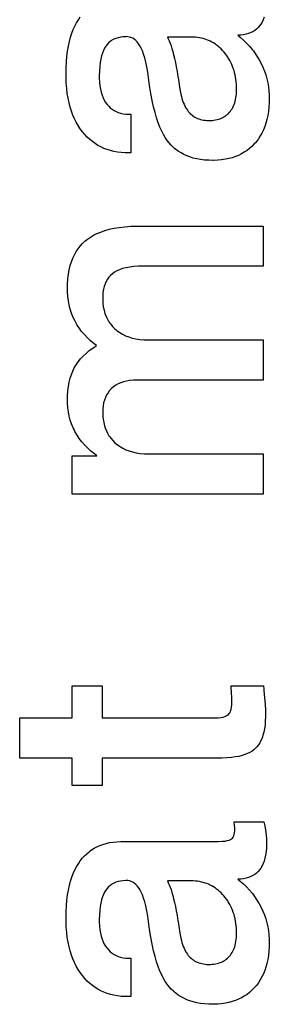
# Paper-space layout '170608_CRESCAD_1' of a CAD drawing. Header units: inches. Extents: x 0 to 17, y 0 to 11.
# Tile 132 of 139: x 15.156 to 15.1942, y 7.2842 to 7.4352. Entities that reach past the tile are written whole.
import ezdxf

# ---------------------------------------------------------------- set-up
doc = ezdxf.new("R2010")
doc.units = ezdxf.units.IN
doc.header["$LTSCALE"] = 0.935
doc.header["$MEASUREMENT"] = 0
doc.linetypes.add('HIDDEN', pattern=[0.2, 0.1, -0.1])
doc.layers.add('DEFAULT_2', color=7, linetype='HIDDEN')

psp = doc.layouts.new('170608_CRESCAD_1')

# ---------------------------------------------------------------- linework, layer by layer
at = {"layer": 'DEFAULT_2', "color": 7, "linetype": 'CONTINUOUS'}
for p, q in [((15.16497, 7.43518), (15.16526, 7.43562)), ((15.19346, 7.43559), (15.19331, 7.43519)), ((15.1642, 7.43369), (15.16444, 7.43422)), ((15.16444, 7.43422), (15.16469, 7.43472)), ((15.16469, 7.43472), (15.16497, 7.43518)), ((15.19254, 7.43398), (15.19229, 7.43375)), ((15.19276, 7.43424), (15.19254, 7.43398)), ((15.19296, 7.43452), (15.19276, 7.43424)), ((15.19315, 7.43484), (15.19296, 7.43452)), ((15.19331, 7.43519), (15.19315, 7.43484)), ((15.16361, 7.43185), (15.16378, 7.4325)), ((15.16378, 7.4325), (15.16398, 7.43312)), ((15.16398, 7.43312), (15.1642, 7.43369)), ((15.17142, 7.43252), (15.17106, 7.43244)), ((15.17181, 7.43257), (15.17142, 7.43252)), ((15.17223, 7.43259), (15.17181, 7.43257)), ((15.17231, 7.4326), (15.17223, 7.43259)), ((15.17257, 7.43258), (15.17231, 7.4326)), ((15.17283, 7.43253), (15.17257, 7.43258)), ((15.17296, 7.43249), (15.17283, 7.43253)), ((15.17308, 7.43245), (15.17296, 7.43249)), ((15.17862, 7.43254), (15.17876, 7.43226)), ((15.18229, 7.43254), (15.17862, 7.43254)), ((15.18262, 7.43253), (15.18229, 7.43254)), ((15.18293, 7.43251), (15.18262, 7.43253)), ((15.18324, 7.43248), (15.18293, 7.43251)), ((15.18354, 7.43244), (15.18324, 7.43248)), ((15.18986, 7.43283), (15.18942, 7.43281)), ((15.18942, 7.43281), (15.18978, 7.43252)), ((15.18978, 7.43252), (15.19028, 7.43208)), ((15.1903, 7.43289), (15.18986, 7.43283)), ((15.19071, 7.43297), (15.1903, 7.43289)), ((15.19108, 7.43307), (15.19071, 7.43297)), ((15.19142, 7.43321), (15.19108, 7.43307)), ((15.19174, 7.43336), (15.19142, 7.43321)), ((15.19203, 7.43354), (15.19174, 7.43336)), ((15.19229, 7.43375), (15.19203, 7.43354)), ((15.16332, 7.43039), (15.16345, 7.43114)), ((15.16345, 7.43114), (15.16361, 7.43185)), ((15.16918, 7.43113), (15.16899, 7.43082)), ((15.16939, 7.4314), (15.16918, 7.43113)), ((15.16961, 7.43164), (15.16939, 7.4314)), ((15.16986, 7.43185), (15.16961, 7.43164)), ((15.16999, 7.43195), (15.16986, 7.43185)), ((15.17013, 7.43204), (15.16999, 7.43195)), ((15.17041, 7.4322), (15.17013, 7.43204)), ((15.17072, 7.43233), (15.17041, 7.4322)), ((15.17106, 7.43244), (15.17072, 7.43233)), ((15.17331, 7.43234), (15.17308, 7.43245)), ((15.17354, 7.43219), (15.17331, 7.43234)), ((15.17376, 7.43201), (15.17354, 7.43219)), ((15.17398, 7.43178), (15.17376, 7.43201)), ((15.17419, 7.43152), (15.17398, 7.43178)), ((15.1744, 7.4312), (15.17419, 7.43152)), ((15.1746, 7.43084), (15.1744, 7.4312)), ((15.17876, 7.43226), (15.1789, 7.43194)), ((15.1789, 7.43194), (15.17904, 7.43159)), ((15.17904, 7.43159), (15.17918, 7.43121)), ((15.17918, 7.43121), (15.17931, 7.43078)), ((15.18383, 7.43238), (15.18354, 7.43244)), ((15.18412, 7.43231), (15.18383, 7.43238)), ((15.1844, 7.43222), (15.18412, 7.43231)), ((15.18467, 7.43213), (15.1844, 7.43222)), ((15.18493, 7.43202), (15.18467, 7.43213)), ((15.18506, 7.43196), (15.18493, 7.43202)), ((15.18519, 7.4319), (15.18506, 7.43196)), ((15.18544, 7.43177), (15.18519, 7.4319)), ((15.18569, 7.43163), (15.18544, 7.43177)), ((15.18593, 7.43147), (15.18569, 7.43163)), ((15.18617, 7.4313), (15.18593, 7.43147)), ((15.1864, 7.43112), (15.18617, 7.4313)), ((15.18663, 7.43092), (15.1864, 7.43112)), ((15.19028, 7.43208), (15.19075, 7.43162)), ((15.19075, 7.43162), (15.1912, 7.43114)), ((15.1912, 7.43114), (15.19161, 7.43065)), ((15.16314, 7.42872), (15.16322, 7.42958)), ((15.16322, 7.42958), (15.16332, 7.43039)), ((15.16852, 7.42964), (15.16841, 7.42915)), ((15.16866, 7.43008), (15.16852, 7.42964)), ((15.16882, 7.43047), (15.16866, 7.43008)), ((15.16899, 7.43082), (15.16882, 7.43047)), ((15.17479, 7.43041), (15.1746, 7.43084)), ((15.17498, 7.42991), (15.17479, 7.43041)), ((15.17515, 7.42935), (15.17498, 7.42991)), ((15.17931, 7.43078), (15.17945, 7.43031)), ((15.17945, 7.43031), (15.17958, 7.4298)), ((15.17958, 7.4298), (15.17972, 7.42924)), ((15.18686, 7.43071), (15.18663, 7.43092)), ((15.18708, 7.43048), (15.18686, 7.43071)), ((15.18728, 7.43025), (15.18708, 7.43048)), ((15.18749, 7.43), (15.18728, 7.43025)), ((15.18768, 7.42974), (15.18749, 7.43)), ((15.18787, 7.42947), (15.18768, 7.42974)), ((15.18796, 7.42934), (15.18787, 7.42947)), ((15.19161, 7.43065), (15.19181, 7.4304)), ((15.19181, 7.4304), (15.19199, 7.43014)), ((15.19199, 7.43014), (15.19235, 7.42961)), ((15.19235, 7.42961), (15.19268, 7.42905)), ((15.1631, 7.4278), (15.16314, 7.42872)), ((15.16824, 7.428), (15.16819, 7.42733)), ((15.16831, 7.42861), (15.16824, 7.428)), ((15.16841, 7.42915), (15.16831, 7.42861)), ((15.17532, 7.4287), (15.17515, 7.42935)), ((15.17547, 7.42796), (15.17532, 7.4287)), ((15.17561, 7.42713), (15.17547, 7.42796)), ((15.17972, 7.42924), (15.17985, 7.42863)), ((15.17985, 7.42863), (15.17998, 7.42796)), ((15.17998, 7.42796), (15.18011, 7.42723)), ((15.18804, 7.4292), (15.18796, 7.42934)), ((15.1882, 7.42892), (15.18804, 7.4292)), ((15.18835, 7.42863), (15.1882, 7.42892)), ((15.18849, 7.42833), (15.18835, 7.42863)), ((15.18862, 7.42803), (15.18849, 7.42833)), ((15.18873, 7.42772), (15.18862, 7.42803)), ((15.19268, 7.42905), (15.19299, 7.42848)), ((15.19299, 7.42848), (15.19326, 7.4279)), ((15.16308, 7.42682), (15.1631, 7.4278)), ((15.16308, 7.4268), (15.16308, 7.42682)), ((15.16308, 7.42632), (15.16308, 7.4268)), ((15.16819, 7.42733), (15.16818, 7.42659)), ((15.16818, 7.42659), (15.16818, 7.42624)), ((15.17589, 7.42508), (15.17561, 7.42713)), ((15.18011, 7.42723), (15.18023, 7.42643)), ((15.18023, 7.42643), (15.18025, 7.42631)), ((15.18884, 7.4274), (15.18873, 7.42772)), ((15.18893, 7.42707), (15.18884, 7.4274)), ((15.18901, 7.42673), (15.18893, 7.42707)), ((15.18908, 7.42638), (15.18901, 7.42673)), ((15.19326, 7.4279), (15.1935, 7.42732)), ((15.1935, 7.42732), (15.1937, 7.42673)), ((15.1937, 7.42673), (15.19387, 7.42613)), ((15.16312, 7.42547), (15.16308, 7.42632)), ((15.16318, 7.42465), (15.16312, 7.42547)), ((15.16818, 7.42624), (15.16821, 7.42563)), ((15.16821, 7.42563), (15.16828, 7.42506)), ((15.16828, 7.42506), (15.16836, 7.42454)), ((15.17607, 7.4239), (15.17589, 7.42508)), ((15.18025, 7.42631), (15.18054, 7.42452)), ((15.18913, 7.42602), (15.18908, 7.42638)), ((15.18918, 7.42566), (15.18913, 7.42602)), ((15.18921, 7.42528), (15.18918, 7.42566)), ((15.18923, 7.42489), (15.18921, 7.42528)), ((15.19387, 7.42613), (15.19401, 7.42551)), ((15.19401, 7.42551), (15.19412, 7.42489)), ((15.16328, 7.42388), (15.16318, 7.42465)), ((15.1634, 7.42315), (15.16328, 7.42388)), ((15.16836, 7.42454), (15.16848, 7.42406)), ((15.16848, 7.42406), (15.16861, 7.42362)), ((15.16861, 7.42362), (15.16877, 7.42322)), ((15.17628, 7.42282), (15.17607, 7.4239)), ((15.18054, 7.42452), (15.18063, 7.42403)), ((15.18063, 7.42403), (15.18069, 7.42376)), ((15.18069, 7.42376), (15.18077, 7.42341)), ((15.18077, 7.42341), (15.18085, 7.42309)), ((15.18913, 7.42324), (15.18918, 7.42353)), ((15.18918, 7.42353), (15.18921, 7.42384)), ((15.18921, 7.42384), (15.18923, 7.42417)), ((15.18923, 7.42452), (15.18923, 7.42489)), ((15.18923, 7.42452), (15.18923, 7.42452)), ((15.18923, 7.42417), (15.18923, 7.42452)), ((15.19412, 7.42489), (15.19419, 7.42426)), ((15.19419, 7.42426), (15.19424, 7.42361)), ((15.19424, 7.42361), (15.19425, 7.42308)), ((15.16354, 7.42246), (15.1634, 7.42315)), ((15.16372, 7.4218), (15.16354, 7.42246)), ((15.16877, 7.42322), (15.16895, 7.42285)), ((15.16895, 7.42285), (15.16915, 7.42252)), ((15.16915, 7.42252), (15.16937, 7.42221)), ((15.16937, 7.42221), (15.16962, 7.42193)), ((15.16962, 7.42193), (15.16987, 7.42168)), ((15.1765, 7.42184), (15.17628, 7.42282)), ((15.18085, 7.42309), (15.18095, 7.42278)), ((15.18095, 7.42278), (15.18106, 7.42249)), ((15.18106, 7.42249), (15.18117, 7.42222)), ((15.18117, 7.42222), (15.18129, 7.42197)), ((15.18129, 7.42197), (15.18141, 7.42174)), ((15.18865, 7.42175), (15.18875, 7.42196)), ((15.18875, 7.42196), (15.18885, 7.42219)), ((15.18885, 7.42219), (15.18894, 7.42243)), ((15.18894, 7.42243), (15.18901, 7.42269)), ((15.18901, 7.42269), (15.18908, 7.42295)), ((15.18908, 7.42295), (15.18913, 7.42324)), ((15.19424, 7.42247), (15.19419, 7.42177)), ((15.19425, 7.42308), (15.19424, 7.42247)), ((15.16392, 7.42117), (15.16372, 7.4218)), ((15.16414, 7.42057), (15.16392, 7.42117)), ((15.16439, 7.42001), (15.16414, 7.42057)), ((15.16987, 7.42168), (15.17015, 7.42146)), ((15.17015, 7.42146), (15.1703, 7.42136)), ((15.1703, 7.42136), (15.17045, 7.42126)), ((15.17045, 7.42126), (15.17076, 7.4211)), ((15.17076, 7.4211), (15.1711, 7.42096)), ((15.1711, 7.42096), (15.17145, 7.42085)), ((15.17145, 7.42085), (15.17184, 7.42076)), ((15.17184, 7.42076), (15.17224, 7.42071)), ((15.17224, 7.42071), (15.17268, 7.42069)), ((15.17268, 7.42069), (15.173, 7.42069)), ((15.173, 7.42069), (15.173, 7.41479)), ((15.17673, 7.42094), (15.1765, 7.42184)), ((15.17697, 7.42013), (15.17673, 7.42094)), ((15.18141, 7.42174), (15.18155, 7.42152)), ((15.18155, 7.42152), (15.18169, 7.42131)), ((15.18169, 7.42131), (15.18183, 7.42113)), ((15.18183, 7.42113), (15.18198, 7.42095)), ((15.18198, 7.42095), (15.18214, 7.42079)), ((15.18214, 7.42079), (15.18231, 7.42064)), ((15.18231, 7.42064), (15.18248, 7.4205)), ((15.18248, 7.4205), (15.18266, 7.42037)), ((15.1873, 7.42029), (15.18748, 7.42041)), ((15.18748, 7.42041), (15.18766, 7.42053)), ((15.18766, 7.42053), (15.18782, 7.42067)), ((15.18782, 7.42067), (15.18798, 7.42082)), ((15.18798, 7.42082), (15.18813, 7.42099)), ((15.18813, 7.42099), (15.18828, 7.42116)), ((15.18828, 7.42116), (15.18841, 7.42135)), ((15.18841, 7.42135), (15.18853, 7.42154)), ((15.18853, 7.42154), (15.18865, 7.42175)), ((15.19402, 7.42049), (15.19389, 7.41989)), ((15.19412, 7.42111), (15.19402, 7.42049)), ((15.19419, 7.42177), (15.19412, 7.42111)), ((15.16466, 7.41947), (15.16439, 7.42001)), ((15.16495, 7.41896), (15.16466, 7.41947)), ((15.16527, 7.41847), (15.16495, 7.41896)), ((15.17722, 7.41939), (15.17697, 7.42013)), ((15.17748, 7.41872), (15.17722, 7.41939)), ((15.18266, 7.42037), (15.18285, 7.42026)), ((15.18285, 7.42026), (15.18304, 7.42015)), ((15.18304, 7.42015), (15.18325, 7.42006)), ((15.18325, 7.42006), (15.18346, 7.41998)), ((15.18346, 7.41998), (15.18368, 7.41991)), ((15.18368, 7.41991), (15.18391, 7.41985)), ((15.18391, 7.41985), (15.18415, 7.4198)), ((15.18415, 7.4198), (15.1844, 7.41977)), ((15.1844, 7.41977), (15.18467, 7.41974)), ((15.18467, 7.41974), (15.18495, 7.41973)), ((15.18495, 7.41973), (15.18503, 7.41973)), ((15.18503, 7.41973), (15.18521, 7.41974)), ((15.18521, 7.41974), (15.18549, 7.41975)), ((15.18549, 7.41975), (15.18575, 7.41978)), ((15.18575, 7.41978), (15.18601, 7.41982)), ((15.18601, 7.41982), (15.18625, 7.41987)), ((15.18625, 7.41987), (15.18648, 7.41993)), ((15.18648, 7.41993), (15.1867, 7.42)), ((15.1867, 7.42), (15.18691, 7.42009)), ((15.18691, 7.42009), (15.18711, 7.42018)), ((15.18711, 7.42018), (15.1873, 7.42029)), ((15.19374, 7.41933), (15.19356, 7.4188)), ((15.19389, 7.41989), (15.19374, 7.41933)), ((15.16561, 7.41801), (15.16527, 7.41847)), ((15.16597, 7.41758), (15.16561, 7.41801)), ((15.16634, 7.41718), (15.16597, 7.41758)), ((15.17775, 7.41812), (15.17748, 7.41872)), ((15.17802, 7.41759), (15.17775, 7.41812)), ((15.1783, 7.41711), (15.17802, 7.41759)), ((15.19286, 7.41736), (15.19258, 7.41693)), ((15.19312, 7.41781), (15.19286, 7.41736)), ((15.19335, 7.41829), (15.19312, 7.41781)), ((15.19356, 7.4188), (15.19335, 7.41829)), ((15.16673, 7.41682), (15.16634, 7.41718)), ((15.16713, 7.41649), (15.16673, 7.41682)), ((15.16755, 7.41619), (15.16713, 7.41649)), ((15.16798, 7.41592), (15.16755, 7.41619)), ((15.16843, 7.41568), (15.16798, 7.41592)), ((15.17859, 7.41668), (15.1783, 7.41711)), ((15.17888, 7.41631), (15.17859, 7.41668)), ((15.1792, 7.41595), (15.17888, 7.41631)), ((15.17955, 7.41561), (15.1792, 7.41595)), ((15.19195, 7.41613), (15.19159, 7.41577)), ((15.19211, 7.41633), (15.19195, 7.41613)), ((15.19228, 7.41652), (15.19211, 7.41633)), ((15.19258, 7.41693), (15.19228, 7.41652)), ((15.1689, 7.41546), (15.16843, 7.41568)), ((15.16939, 7.41528), (15.1689, 7.41546)), ((15.16989, 7.41512), (15.16939, 7.41528)), ((15.17042, 7.415), (15.16989, 7.41512)), ((15.17096, 7.4149), (15.17042, 7.415)), ((15.17154, 7.41483), (15.17096, 7.4149)), ((15.17213, 7.41479), (15.17154, 7.41483)), ((15.17251, 7.41479), (15.17213, 7.41479)), ((15.173, 7.41479), (15.17251, 7.41479)), ((15.17973, 7.41545), (15.17955, 7.41561)), ((15.17991, 7.4153), (15.17973, 7.41545)), ((15.1803, 7.41502), (15.17991, 7.4153)), ((15.18071, 7.41476), (15.1803, 7.41502)), ((15.18114, 7.41453), (15.18071, 7.41476)), ((15.1816, 7.41432), (15.18114, 7.41453)), ((15.18954, 7.41439), (15.18907, 7.4142)), ((15.18999, 7.41461), (15.18954, 7.41439)), ((15.19042, 7.41486), (15.18999, 7.41461)), ((15.19083, 7.41514), (15.19042, 7.41486)), ((15.19122, 7.41544), (15.19083, 7.41514)), ((15.19159, 7.41577), (15.19122, 7.41544)), ((15.18208, 7.41414), (15.1816, 7.41432)), ((15.18259, 7.41398), (15.18208, 7.41414)), ((15.18313, 7.41385), (15.18259, 7.41398)), ((15.18371, 7.41375), (15.18313, 7.41385)), ((15.18431, 7.41367), (15.18371, 7.41375)), ((15.18496, 7.41363), (15.18431, 7.41367)), ((15.18558, 7.41362), (15.18496, 7.41363)), ((15.1857, 7.41362), (15.18558, 7.41362)), ((15.18634, 7.41364), (15.1857, 7.41362)), ((15.18694, 7.41369), (15.18634, 7.41364)), ((15.18751, 7.41378), (15.18694, 7.41369)), ((15.18806, 7.41389), (15.18751, 7.41378)), ((15.18858, 7.41403), (15.18806, 7.41389)), ((15.18907, 7.4142), (15.18858, 7.41403)), ((15.16731, 7.40213), (15.16783, 7.40239)), ((15.16783, 7.40239), (15.16841, 7.40263)), ((15.16841, 7.40263), (15.16903, 7.40285)), ((15.16903, 7.40285), (15.1697, 7.40304)), ((15.1697, 7.40304), (15.17044, 7.4032)), ((15.17044, 7.4032), (15.17123, 7.40334)), ((15.17123, 7.40334), (15.17209, 7.40344)), ((15.17209, 7.40344), (15.17302, 7.40351)), ((15.17302, 7.40351), (15.17402, 7.40355)), ((15.17402, 7.40355), (15.17448, 7.40355)), ((15.17448, 7.40355), (15.1933, 7.40355)), ((15.1933, 7.40355), (15.1933, 7.39741)), ((15.16525, 7.40048), (15.1656, 7.40086)), ((15.1656, 7.40086), (15.16578, 7.40104)), ((15.16578, 7.40104), (15.16598, 7.40121)), ((15.16598, 7.40121), (15.16638, 7.40154)), ((15.16638, 7.40154), (15.16682, 7.40185)), ((15.16682, 7.40185), (15.16731, 7.40213)), ((15.16437, 7.39914), (15.16464, 7.39962)), ((15.16464, 7.39962), (15.16493, 7.40006)), ((15.16493, 7.40006), (15.16525, 7.40048)), ((15.16374, 7.39748), (15.16392, 7.39808)), ((15.16392, 7.39808), (15.16413, 7.39863)), ((15.16413, 7.39863), (15.16437, 7.39914)), ((15.16346, 7.39617), (15.16358, 7.39685)), ((15.16358, 7.39685), (15.16374, 7.39748)), ((15.17019, 7.39623), (15.1699, 7.39597)), ((15.17051, 7.39646), (15.17019, 7.39623)), ((15.17087, 7.39666), (15.17051, 7.39646)), ((15.17128, 7.39685), (15.17087, 7.39666)), ((15.17174, 7.39701), (15.17128, 7.39685)), ((15.17226, 7.39715), (15.17174, 7.39701)), ((15.17284, 7.39726), (15.17226, 7.39715)), ((15.17348, 7.39734), (15.17284, 7.39726)), ((15.1742, 7.3974), (15.17348, 7.39734)), ((15.17491, 7.39741), (15.1742, 7.3974)), ((15.1933, 7.39741), (15.17491, 7.39741)), ((15.16332, 7.39465), (15.16337, 7.39544)), ((15.16337, 7.39544), (15.16346, 7.39617)), ((15.16922, 7.39505), (15.16906, 7.39468)), ((15.16942, 7.39539), (15.16922, 7.39505)), ((15.16965, 7.39569), (15.16942, 7.39539)), ((15.1699, 7.39597), (15.16965, 7.39569)), ((15.1633, 7.39387), (15.16332, 7.39465)), ((15.16331, 7.39341), (15.1633, 7.39387)), ((15.16335, 7.39274), (15.16331, 7.39341)), ((15.16874, 7.39336), (15.1687, 7.39283)), ((15.16882, 7.39384), (15.16874, 7.39336)), ((15.16892, 7.39428), (15.16882, 7.39384)), ((15.16906, 7.39468), (15.16892, 7.39428)), ((15.16344, 7.39208), (15.16335, 7.39274)), ((15.16356, 7.39144), (15.16344, 7.39208)), ((15.1687, 7.39283), (15.1687, 7.39253)), ((15.1687, 7.39253), (15.1687, 7.3923)), ((15.1687, 7.3923), (15.16873, 7.39171)), ((15.16873, 7.39171), (15.1688, 7.39115)), ((15.16372, 7.39081), (15.16356, 7.39144)), ((15.16381, 7.39051), (15.16372, 7.39081)), ((15.16392, 7.3902), (15.16381, 7.39051)), ((15.16415, 7.38961), (15.16392, 7.3902)), ((15.1688, 7.39115), (15.16891, 7.39063)), ((15.16891, 7.39063), (15.16905, 7.39015)), ((15.16443, 7.38903), (15.16415, 7.38961)), ((15.16474, 7.38846), (15.16443, 7.38903)), ((15.16905, 7.39015), (15.16922, 7.38969)), ((15.16922, 7.38969), (15.16942, 7.38926)), ((15.16942, 7.38926), (15.16966, 7.38885)), ((15.16966, 7.38885), (15.16979, 7.38866)), ((15.16979, 7.38866), (15.16993, 7.38847)), ((15.16491, 7.38819), (15.16474, 7.38846)), ((15.16509, 7.38792), (15.16491, 7.38819)), ((15.16547, 7.38739), (15.16509, 7.38792)), ((15.16589, 7.38689), (15.16547, 7.38739)), ((15.16993, 7.38847), (15.17023, 7.38811)), ((15.17023, 7.38811), (15.17057, 7.38778)), ((15.17057, 7.38778), (15.17075, 7.38762)), ((15.17075, 7.38762), (15.17094, 7.38747)), ((15.17094, 7.38747), (15.17133, 7.38719)), ((15.17133, 7.38719), (15.17176, 7.38694)), ((15.16635, 7.3864), (15.16589, 7.38689)), ((15.16685, 7.38593), (15.16635, 7.3864)), ((15.16739, 7.38547), (15.16685, 7.38593)), ((15.17176, 7.38694), (15.17221, 7.38672)), ((15.17221, 7.38672), (15.1727, 7.38653)), ((15.1727, 7.38653), (15.17322, 7.38637)), ((15.17322, 7.38637), (15.17378, 7.38625)), ((15.17378, 7.38625), (15.17439, 7.38615)), ((15.17439, 7.38615), (15.17503, 7.38609)), ((15.17503, 7.38609), (15.17573, 7.38607)), ((15.17573, 7.38607), (15.1933, 7.38607)), ((15.1933, 7.38607), (15.1933, 7.3799)), ((15.16615, 7.38401), (15.16664, 7.38443)), ((15.16664, 7.38443), (15.16719, 7.38483)), ((15.16719, 7.38483), (15.16774, 7.3852)), ((15.16774, 7.3852), (15.16739, 7.38547)), ((15.16463, 7.38225), (15.16495, 7.3827)), ((15.16495, 7.3827), (15.1653, 7.38315)), ((15.1653, 7.38315), (15.1657, 7.38359)), ((15.1657, 7.38359), (15.16615, 7.38401)), ((15.1639, 7.38075), (15.16411, 7.38128)), ((15.16411, 7.38128), (15.16435, 7.38177)), ((15.16435, 7.38177), (15.16463, 7.38225)), ((15.16357, 7.37958), (15.16372, 7.38019)), ((15.16372, 7.38019), (15.1639, 7.38075)), ((15.17189, 7.37965), (15.17147, 7.3795)), ((15.17234, 7.37976), (15.17189, 7.37965)), ((15.17283, 7.37984), (15.17234, 7.37976)), ((15.17336, 7.37989), (15.17283, 7.37984)), ((15.17374, 7.3799), (15.17336, 7.37989)), ((15.1933, 7.3799), (15.17374, 7.3799)), ((15.16331, 7.37752), (15.16336, 7.37825)), ((15.16336, 7.37825), (15.16345, 7.37894)), ((15.16345, 7.37894), (15.16357, 7.37958)), ((15.16977, 7.3783), (15.16952, 7.37798)), ((15.17005, 7.3786), (15.16977, 7.3783)), ((15.17037, 7.37887), (15.17005, 7.3786)), ((15.17071, 7.37912), (15.17037, 7.37887)), ((15.17107, 7.37933), (15.17071, 7.37912)), ((15.17147, 7.3795), (15.17107, 7.37933)), ((15.1633, 7.37688), (15.16331, 7.37752)), ((15.16331, 7.37635), (15.1633, 7.37688)), ((15.16897, 7.37686), (15.16885, 7.37644)), ((15.16912, 7.37726), (15.16897, 7.37686)), ((15.1693, 7.37763), (15.16912, 7.37726)), ((15.16952, 7.37798), (15.1693, 7.37763)), ((15.16336, 7.37568), (15.16331, 7.37635)), ((15.16345, 7.37503), (15.16336, 7.37568)), ((15.16871, 7.37548), (15.1687, 7.37504)), ((15.16876, 7.37598), (15.16871, 7.37548)), ((15.16885, 7.37644), (15.16876, 7.37598)), ((15.16357, 7.3744), (15.16345, 7.37503)), ((15.16374, 7.37378), (15.16357, 7.3744)), ((15.16394, 7.37319), (15.16374, 7.37378)), ((15.1687, 7.37504), (15.1687, 7.37479)), ((15.1687, 7.37479), (15.16874, 7.37421)), ((15.16874, 7.37421), (15.16881, 7.37366)), ((15.16881, 7.37366), (15.16891, 7.37315)), ((15.16417, 7.37261), (15.16394, 7.37319)), ((15.16431, 7.37232), (15.16417, 7.37261)), ((15.16445, 7.37204), (15.16431, 7.37232)), ((15.16477, 7.37149), (15.16445, 7.37204)), ((15.16891, 7.37315), (15.16905, 7.37267)), ((15.16905, 7.37267), (15.16923, 7.37221)), ((15.16923, 7.37221), (15.16943, 7.37179)), ((15.16512, 7.37095), (15.16477, 7.37149)), ((15.16551, 7.37044), (15.16512, 7.37095)), ((15.16943, 7.37179), (15.16967, 7.37138)), ((15.16967, 7.37138), (15.16981, 7.37119)), ((15.16981, 7.37119), (15.16995, 7.371)), ((15.16995, 7.371), (15.17025, 7.37065)), ((15.17025, 7.37065), (15.17059, 7.37031)), ((15.16594, 7.36994), (15.16551, 7.37044)), ((15.1664, 7.36947), (15.16594, 7.36994)), ((15.1669, 7.36901), (15.1664, 7.36947)), ((15.17059, 7.37031), (15.17097, 7.37)), ((15.17097, 7.37), (15.17137, 7.36972)), ((15.17137, 7.36972), (15.17181, 7.36946)), ((15.17181, 7.36946), (15.17227, 7.36924)), ((15.17227, 7.36924), (15.17276, 7.36905)), ((15.17276, 7.36905), (15.17328, 7.36889)), ((15.16403, 7.36241), (15.16403, 7.36832)), ((15.16403, 7.36832), (15.1678, 7.36832)), ((15.16744, 7.36858), (15.1669, 7.36901)), ((15.1678, 7.36832), (15.16744, 7.36858)), ((15.17328, 7.36889), (15.17385, 7.36876)), ((15.17385, 7.36876), (15.17445, 7.36867)), ((15.17445, 7.36867), (15.17509, 7.36861)), ((15.17509, 7.36861), (15.17578, 7.36858)), ((15.17578, 7.36858), (15.1933, 7.36858)), ((15.1933, 7.36858), (15.1933, 7.36241)), ((15.1933, 7.36241), (15.16403, 7.36241)), ((15.16403, 7.3281), (15.16403, 7.33299)), ((15.16403, 7.33299), (15.16864, 7.33299)), ((15.16864, 7.33299), (15.16864, 7.3281)), ((15.18846, 7.33176), (15.18841, 7.33299)), ((15.18841, 7.33299), (15.19335, 7.33299)), ((15.19335, 7.33299), (15.1934, 7.33249)), ((15.18848, 7.33141), (15.18846, 7.33176)), ((15.18849, 7.33118), (15.18848, 7.33141)), ((15.1934, 7.33249), (15.19341, 7.33236)), ((15.19341, 7.33236), (15.19347, 7.33166)), ((15.19347, 7.33166), (15.1936, 7.33021)), ((15.18846, 7.32973), (15.1885, 7.33011)), ((15.18852, 7.33063), (15.18849, 7.33118)), ((15.1885, 7.33011), (15.18852, 7.33054)), ((15.18852, 7.33054), (15.18852, 7.33063)), ((15.1936, 7.33021), (15.19366, 7.32924)), ((15.18715, 7.32822), (15.18743, 7.3283)), ((15.18743, 7.3283), (15.18766, 7.32839)), ((15.18766, 7.32839), (15.18785, 7.3285)), ((15.18785, 7.3285), (15.18799, 7.32862)), ((15.18799, 7.32862), (15.18812, 7.32876)), ((15.18812, 7.32876), (15.18823, 7.32894)), ((15.18823, 7.32894), (15.18832, 7.32915)), ((15.18832, 7.32915), (15.1884, 7.32942)), ((15.1884, 7.32942), (15.18846, 7.32973)), ((15.19367, 7.32829), (15.19364, 7.32761)), ((15.19366, 7.32924), (15.19367, 7.3286)), ((15.19367, 7.3286), (15.19367, 7.32829)), ((15.15598, 7.32192), (15.15598, 7.3281)), ((15.15598, 7.3281), (15.16403, 7.3281)), ((15.16864, 7.3281), (15.18589, 7.3281)), ((15.18589, 7.3281), (15.18639, 7.32811)), ((15.18639, 7.32811), (15.18681, 7.32815)), ((15.18681, 7.32815), (15.18715, 7.32822)), ((15.19359, 7.32699), (15.1935, 7.32642)), ((15.19364, 7.32761), (15.19359, 7.32699)), ((15.19327, 7.32544), (15.19313, 7.32501)), ((15.1934, 7.3259), (15.19327, 7.32544)), ((15.1935, 7.32642), (15.1934, 7.3259)), ((15.19258, 7.32397), (15.19236, 7.32368)), ((15.19278, 7.32428), (15.19258, 7.32397)), ((15.19296, 7.32463), (15.19278, 7.32428)), ((15.19313, 7.32501), (15.19296, 7.32463)), ((15.18958, 7.3222), (15.18904, 7.3221)), ((15.19008, 7.32233), (15.18958, 7.3222)), ((15.19052, 7.32247), (15.19008, 7.32233)), ((15.19092, 7.32263), (15.19052, 7.32247)), ((15.19128, 7.32281), (15.19092, 7.32263)), ((15.1916, 7.323), (15.19128, 7.32281)), ((15.19188, 7.32321), (15.1916, 7.323)), ((15.19213, 7.32343), (15.19188, 7.32321)), ((15.19236, 7.32368), (15.19213, 7.32343)), ((15.16403, 7.32192), (15.15598, 7.32192)), ((15.16403, 7.31773), (15.16403, 7.32192)), ((15.16864, 7.32192), (15.16864, 7.31773)), ((15.18662, 7.32192), (15.16864, 7.32192)), ((15.18702, 7.32193), (15.18662, 7.32192)), ((15.18776, 7.32196), (15.18702, 7.32193)), ((15.18843, 7.32201), (15.18776, 7.32196)), ((15.18904, 7.3221), (15.18843, 7.32201)), ((15.16864, 7.31773), (15.16403, 7.31773)), ((15.18893, 7.31154), (15.18888, 7.31216)), ((15.18888, 7.31216), (15.19341, 7.31216)), ((15.19341, 7.31216), (15.19356, 7.31153)), ((15.1888, 7.31001), (15.18888, 7.31023)), ((15.18888, 7.31023), (15.18893, 7.31048)), ((15.18895, 7.31136), (15.18893, 7.31154)), ((15.18893, 7.31048), (15.18896, 7.31079)), ((15.18895, 7.31129), (15.18895, 7.31136)), ((15.18896, 7.31093), (15.18895, 7.31129)), ((15.18896, 7.31079), (15.18896, 7.31093)), ((15.19356, 7.31153), (15.19368, 7.31087)), ((15.19368, 7.31087), (15.19373, 7.31052)), ((15.19373, 7.31052), (15.19378, 7.31016)), ((15.19378, 7.31016), (15.19383, 7.30954)), ((15.16827, 7.30853), (15.16873, 7.3087)), ((15.16873, 7.3087), (15.16922, 7.30884)), ((15.16922, 7.30884), (15.16974, 7.30896)), ((15.16974, 7.30896), (15.17029, 7.30905)), ((15.17029, 7.30905), (15.17086, 7.30911)), ((15.17086, 7.30911), (15.17147, 7.30914)), ((15.17147, 7.30914), (15.17172, 7.30914)), ((15.17172, 7.30914), (15.18625, 7.30914)), ((15.18625, 7.30914), (15.18643, 7.30914)), ((15.18643, 7.30914), (15.18701, 7.30917)), ((15.18701, 7.30917), (15.18746, 7.30921)), ((15.18746, 7.30921), (15.18781, 7.30928)), ((15.18781, 7.30928), (15.18809, 7.30935)), ((15.18809, 7.30935), (15.18829, 7.30944)), ((15.18829, 7.30944), (15.18845, 7.30953)), ((15.18845, 7.30953), (15.18859, 7.30966)), ((15.18859, 7.30966), (15.1887, 7.30982)), ((15.1887, 7.30982), (15.1888, 7.31001)), ((15.19384, 7.30881), (15.19382, 7.30816)), ((15.19383, 7.30954), (15.19384, 7.30898)), ((15.19384, 7.30898), (15.19384, 7.30881)), ((15.1659, 7.30693), (15.16625, 7.30726)), ((15.16625, 7.30726), (15.16661, 7.30757)), ((15.16661, 7.30757), (15.1668, 7.30771)), ((15.1668, 7.30771), (15.16699, 7.30785)), ((15.16699, 7.30785), (15.1674, 7.3081)), ((15.1674, 7.3081), (15.16782, 7.30833)), ((15.16782, 7.30833), (15.16827, 7.30853)), ((15.19377, 7.30758), (15.19369, 7.30705)), ((15.19382, 7.30816), (15.19377, 7.30758)), ((15.16469, 7.30527), (15.16497, 7.30573)), ((15.16497, 7.30573), (15.16526, 7.30616)), ((15.16526, 7.30616), (15.16557, 7.30656)), ((15.16557, 7.30656), (15.1659, 7.30693)), ((15.19331, 7.30574), (15.19315, 7.30539)), ((15.19346, 7.30613), (15.19331, 7.30574)), ((15.19358, 7.30657), (15.19346, 7.30613)), ((15.19369, 7.30705), (15.19358, 7.30657)), ((15.16398, 7.30367), (15.1642, 7.30424)), ((15.1642, 7.30424), (15.16444, 7.30477)), ((15.16444, 7.30477), (15.16469, 7.30527)), ((15.19203, 7.30409), (15.19174, 7.30391)), ((15.19229, 7.3043), (15.19203, 7.30409)), ((15.19254, 7.30453), (15.19229, 7.3043)), ((15.19276, 7.30478), (15.19254, 7.30453)), ((15.19296, 7.30507), (15.19276, 7.30478)), ((15.19315, 7.30539), (15.19296, 7.30507)), ((15.16361, 7.30239), (15.16378, 7.30305)), ((15.16378, 7.30305), (15.16398, 7.30367)), ((15.17013, 7.30259), (15.16999, 7.3025)), ((15.17041, 7.30275), (15.17013, 7.30259)), ((15.17072, 7.30288), (15.17041, 7.30275)), ((15.17106, 7.30299), (15.17072, 7.30288)), ((15.17142, 7.30307), (15.17106, 7.30299)), ((15.17181, 7.30312), (15.17142, 7.30307)), ((15.17223, 7.30314), (15.17181, 7.30312)), ((15.17231, 7.30314), (15.17223, 7.30314)), ((15.17257, 7.30313), (15.17231, 7.30314)), ((15.17283, 7.30308), (15.17257, 7.30313)), ((15.17296, 7.30304), (15.17283, 7.30308)), ((15.17308, 7.303), (15.17296, 7.30304)), ((15.17331, 7.30288), (15.17308, 7.303)), ((15.17354, 7.30274), (15.17331, 7.30288)), ((15.17376, 7.30255), (15.17354, 7.30274)), ((15.17862, 7.30309), (15.17876, 7.3028)), ((15.18229, 7.30309), (15.17862, 7.30309)), ((15.17876, 7.3028), (15.1789, 7.30249)), ((15.18262, 7.30308), (15.18229, 7.30309)), ((15.18293, 7.30306), (15.18262, 7.30308)), ((15.18324, 7.30303), (15.18293, 7.30306)), ((15.18354, 7.30298), (15.18324, 7.30303)), ((15.18383, 7.30292), (15.18354, 7.30298)), ((15.18412, 7.30285), (15.18383, 7.30292)), ((15.1844, 7.30277), (15.18412, 7.30285)), ((15.18467, 7.30268), (15.1844, 7.30277)), ((15.18493, 7.30257), (15.18467, 7.30268)), ((15.18506, 7.30251), (15.18493, 7.30257)), ((15.18986, 7.30338), (15.18942, 7.30336)), ((15.18942, 7.30336), (15.18978, 7.30306)), ((15.18978, 7.30306), (15.19028, 7.30262)), ((15.1903, 7.30343), (15.18986, 7.30338)), ((15.19028, 7.30262), (15.19075, 7.30217)), ((15.19071, 7.30351), (15.1903, 7.30343)), ((15.19108, 7.30362), (15.19071, 7.30351)), ((15.19142, 7.30375), (15.19108, 7.30362)), ((15.19174, 7.30391), (15.19142, 7.30375)), ((15.16332, 7.30094), (15.16345, 7.30169)), ((15.16345, 7.30169), (15.16361, 7.30239)), ((15.16899, 7.30137), (15.16882, 7.30102)), ((15.16918, 7.30167), (15.16899, 7.30137)), ((15.16939, 7.30195), (15.16918, 7.30167)), ((15.16961, 7.30219), (15.16939, 7.30195)), ((15.16986, 7.3024), (15.16961, 7.30219)), ((15.16999, 7.3025), (15.16986, 7.3024)), ((15.17398, 7.30233), (15.17376, 7.30255)), ((15.17419, 7.30207), (15.17398, 7.30233)), ((15.1744, 7.30175), (15.17419, 7.30207)), ((15.1746, 7.30138), (15.1744, 7.30175)), ((15.17479, 7.30096), (15.1746, 7.30138)), ((15.1789, 7.30249), (15.17904, 7.30214)), ((15.17904, 7.30214), (15.17918, 7.30175)), ((15.17918, 7.30175), (15.17931, 7.30133)), ((15.17931, 7.30133), (15.17945, 7.30086)), ((15.18519, 7.30245), (15.18506, 7.30251)), ((15.18544, 7.30232), (15.18519, 7.30245)), ((15.18569, 7.30217), (15.18544, 7.30232)), ((15.18593, 7.30202), (15.18569, 7.30217)), ((15.18617, 7.30185), (15.18593, 7.30202)), ((15.1864, 7.30166), (15.18617, 7.30185)), ((15.18663, 7.30147), (15.1864, 7.30166)), ((15.18686, 7.30125), (15.18663, 7.30147)), ((15.18708, 7.30103), (15.18686, 7.30125)), ((15.19075, 7.30217), (15.1912, 7.30169)), ((15.1912, 7.30169), (15.19161, 7.3012)), ((15.19161, 7.3012), (15.19181, 7.30094)), ((15.16314, 7.29927), (15.16322, 7.30013)), ((15.16322, 7.30013), (15.16332, 7.30094)), ((15.16841, 7.2997), (15.16831, 7.29916)), ((15.16852, 7.30019), (15.16841, 7.2997)), ((15.16866, 7.30063), (15.16852, 7.30019)), ((15.16882, 7.30102), (15.16866, 7.30063)), ((15.17498, 7.30046), (15.17479, 7.30096)), ((15.17515, 7.29989), (15.17498, 7.30046)), ((15.17532, 7.29925), (15.17515, 7.29989)), ((15.17945, 7.30086), (15.17958, 7.30035)), ((15.17958, 7.30035), (15.17972, 7.29979)), ((15.17972, 7.29979), (15.17985, 7.29917)), ((15.18728, 7.3008), (15.18708, 7.30103)), ((15.18749, 7.30055), (15.18728, 7.3008)), ((15.18768, 7.30029), (15.18749, 7.30055)), ((15.18787, 7.30002), (15.18768, 7.30029)), ((15.18796, 7.29988), (15.18787, 7.30002)), ((15.18804, 7.29975), (15.18796, 7.29988)), ((15.1882, 7.29946), (15.18804, 7.29975)), ((15.19181, 7.30094), (15.19199, 7.30069)), ((15.19199, 7.30069), (15.19235, 7.30015)), ((15.19235, 7.30015), (15.19268, 7.2996)), ((15.19268, 7.2996), (15.19299, 7.29903)), ((15.16308, 7.29737), (15.1631, 7.29835)), ((15.1631, 7.29835), (15.16314, 7.29927)), ((15.16824, 7.29855), (15.16819, 7.29788)), ((15.16831, 7.29916), (15.16824, 7.29855)), ((15.17547, 7.29851), (15.17532, 7.29925)), ((15.17561, 7.29768), (15.17547, 7.29851)), ((15.17985, 7.29917), (15.17998, 7.2985)), ((15.17998, 7.2985), (15.18011, 7.29777)), ((15.18835, 7.29918), (15.1882, 7.29946)), ((15.18849, 7.29888), (15.18835, 7.29918)), ((15.18862, 7.29858), (15.18849, 7.29888)), ((15.18873, 7.29827), (15.18862, 7.29858)), ((15.18884, 7.29794), (15.18873, 7.29827)), ((15.19299, 7.29903), (15.19326, 7.29845)), ((15.19326, 7.29845), (15.1935, 7.29787)), ((15.16308, 7.29735), (15.16308, 7.29737)), ((15.16308, 7.29687), (15.16308, 7.29735)), ((15.16312, 7.29601), (15.16308, 7.29687)), ((15.16819, 7.29788), (15.16818, 7.29713)), ((15.16818, 7.29713), (15.16818, 7.29679)), ((15.16818, 7.29679), (15.16821, 7.29618)), ((15.17589, 7.29563), (15.17561, 7.29768)), ((15.18011, 7.29777), (15.18023, 7.29698)), ((15.18023, 7.29698), (15.18025, 7.29686)), ((15.18025, 7.29686), (15.18054, 7.29507)), ((15.18893, 7.29762), (15.18884, 7.29794)), ((15.18901, 7.29728), (15.18893, 7.29762)), ((15.18908, 7.29693), (15.18901, 7.29728)), ((15.18913, 7.29657), (15.18908, 7.29693)), ((15.18918, 7.2962), (15.18913, 7.29657)), ((15.1935, 7.29787), (15.1937, 7.29727)), ((15.1937, 7.29727), (15.19387, 7.29667)), ((15.19387, 7.29667), (15.19401, 7.29606)), ((15.16318, 7.2952), (15.16312, 7.29601)), ((15.16328, 7.29443), (15.16318, 7.2952)), ((15.16821, 7.29618), (15.16828, 7.29561)), ((15.16828, 7.29561), (15.16836, 7.29509)), ((15.16836, 7.29509), (15.16848, 7.29461)), ((15.17607, 7.29445), (15.17589, 7.29563)), ((15.18054, 7.29507), (15.18063, 7.29458)), ((15.18921, 7.29583), (15.18918, 7.2962)), ((15.18923, 7.29543), (15.18921, 7.29583)), ((15.18923, 7.29507), (15.18923, 7.29543)), ((15.18923, 7.29506), (15.18923, 7.29507)), ((15.18923, 7.29472), (15.18923, 7.29506)), ((15.19401, 7.29606), (15.19412, 7.29544)), ((15.19412, 7.29544), (15.19419, 7.2948)), ((15.1634, 7.2937), (15.16328, 7.29443)), ((15.16354, 7.293), (15.1634, 7.2937)), ((15.16848, 7.29461), (15.16861, 7.29417)), ((15.16861, 7.29417), (15.16877, 7.29377)), ((15.16877, 7.29377), (15.16895, 7.2934)), ((15.17628, 7.29337), (15.17607, 7.29445)), ((15.18063, 7.29458), (15.18069, 7.29431)), ((15.18069, 7.29431), (15.18077, 7.29396)), ((15.18077, 7.29396), (15.18085, 7.29363)), ((15.18085, 7.29363), (15.18095, 7.29333)), ((15.18908, 7.2935), (15.18913, 7.29378)), ((15.18913, 7.29378), (15.18918, 7.29408)), ((15.18918, 7.29408), (15.18921, 7.29439)), ((15.18921, 7.29439), (15.18923, 7.29472)), ((15.19419, 7.2948), (15.19424, 7.29416)), ((15.19424, 7.29416), (15.19425, 7.29363)), ((15.19425, 7.29363), (15.19424, 7.29302)), ((15.16372, 7.29234), (15.16354, 7.293)), ((15.16392, 7.29172), (15.16372, 7.29234)), ((15.16895, 7.2934), (15.16915, 7.29306)), ((15.16915, 7.29306), (15.16937, 7.29276)), ((15.16937, 7.29276), (15.16962, 7.29248)), ((15.16962, 7.29248), (15.16987, 7.29223)), ((15.16987, 7.29223), (15.17015, 7.292)), ((15.17015, 7.292), (15.1703, 7.2919)), ((15.1765, 7.29238), (15.17628, 7.29337)), ((15.17673, 7.29149), (15.1765, 7.29238)), ((15.18095, 7.29333), (15.18106, 7.29304)), ((15.18106, 7.29304), (15.18117, 7.29277)), ((15.18117, 7.29277), (15.18129, 7.29252)), ((15.18129, 7.29252), (15.18141, 7.29228)), ((15.18141, 7.29228), (15.18155, 7.29207)), ((15.18155, 7.29207), (15.18169, 7.29186)), ((15.18841, 7.29189), (15.18853, 7.29209)), ((15.18853, 7.29209), (15.18865, 7.29229)), ((15.18865, 7.29229), (15.18875, 7.29251)), ((15.18875, 7.29251), (15.18885, 7.29274)), ((15.18885, 7.29274), (15.18894, 7.29298)), ((15.18894, 7.29298), (15.18901, 7.29323)), ((15.18901, 7.29323), (15.18908, 7.2935)), ((15.19419, 7.29232), (15.19412, 7.29166)), ((15.19424, 7.29302), (15.19419, 7.29232)), ((15.16414, 7.29112), (15.16392, 7.29172)), ((15.16439, 7.29056), (15.16414, 7.29112)), ((15.16466, 7.29002), (15.16439, 7.29056)), ((15.1703, 7.2919), (15.17045, 7.29181)), ((15.17045, 7.29181), (15.17076, 7.29164)), ((15.17076, 7.29164), (15.1711, 7.29151)), ((15.1711, 7.29151), (15.17145, 7.2914)), ((15.17145, 7.2914), (15.17184, 7.29131)), ((15.17184, 7.29131), (15.17224, 7.29126)), ((15.17224, 7.29126), (15.17268, 7.29123)), ((15.17268, 7.29123), (15.17279, 7.29123)), ((15.17279, 7.29123), (15.173, 7.29123)), ((15.173, 7.29123), (15.173, 7.28534)), ((15.17697, 7.29067), (15.17673, 7.29149)), ((15.17722, 7.28994), (15.17697, 7.29067)), ((15.18169, 7.29186), (15.18183, 7.29167)), ((15.18183, 7.29167), (15.18198, 7.2915)), ((15.18198, 7.2915), (15.18214, 7.29134)), ((15.18214, 7.29134), (15.18231, 7.29119)), ((15.18231, 7.29119), (15.18248, 7.29105)), ((15.18248, 7.29105), (15.18266, 7.29092)), ((15.18266, 7.29092), (15.18285, 7.2908)), ((15.18285, 7.2908), (15.18304, 7.2907)), ((15.18304, 7.2907), (15.18325, 7.29061)), ((15.18325, 7.29061), (15.18346, 7.29053)), ((15.18346, 7.29053), (15.18368, 7.29046)), ((15.18648, 7.29048), (15.1867, 7.29055)), ((15.1867, 7.29055), (15.18691, 7.29064)), ((15.18691, 7.29064), (15.18711, 7.29073)), ((15.18711, 7.29073), (15.1873, 7.29084)), ((15.1873, 7.29084), (15.18748, 7.29095)), ((15.18748, 7.29095), (15.18766, 7.29108)), ((15.18766, 7.29108), (15.18782, 7.29122)), ((15.18782, 7.29122), (15.18798, 7.29137)), ((15.18798, 7.29137), (15.18813, 7.29153)), ((15.18813, 7.29153), (15.18828, 7.29171)), ((15.18828, 7.29171), (15.18841, 7.29189)), ((15.19402, 7.29103), (15.19389, 7.29044)), ((15.19412, 7.29166), (15.19402, 7.29103)), ((15.16495, 7.28951), (15.16466, 7.29002)), ((15.16527, 7.28902), (15.16495, 7.28951)), ((15.16561, 7.28856), (15.16527, 7.28902)), ((15.17748, 7.28927), (15.17722, 7.28994)), ((15.17775, 7.28867), (15.17748, 7.28927)), ((15.18368, 7.29046), (15.18391, 7.2904)), ((15.18391, 7.2904), (15.18415, 7.29035)), ((15.18415, 7.29035), (15.1844, 7.29031)), ((15.1844, 7.29031), (15.18467, 7.29029)), ((15.18467, 7.29029), (15.18495, 7.29028)), ((15.18495, 7.29028), (15.18503, 7.29028)), ((15.18503, 7.29028), (15.18521, 7.29028)), ((15.18521, 7.29028), (15.18549, 7.2903)), ((15.18549, 7.2903), (15.18575, 7.29033)), ((15.18575, 7.29033), (15.18601, 7.29037)), ((15.18601, 7.29037), (15.18625, 7.29042)), ((15.18625, 7.29042), (15.18648, 7.29048)), ((15.19356, 7.28935), (15.19335, 7.28884)), ((15.19374, 7.28988), (15.19356, 7.28935)), ((15.19389, 7.29044), (15.19374, 7.28988)), ((15.16597, 7.28813), (15.16561, 7.28856)), ((15.16634, 7.28773), (15.16597, 7.28813)), ((15.16673, 7.28737), (15.16634, 7.28773)), ((15.17802, 7.28813), (15.17775, 7.28867)), ((15.1783, 7.28766), (15.17802, 7.28813)), ((15.17859, 7.28723), (15.1783, 7.28766)), ((15.19258, 7.28748), (15.19228, 7.28707)), ((15.19286, 7.28791), (15.19258, 7.28748)), ((15.19312, 7.28836), (15.19286, 7.28791)), ((15.19335, 7.28884), (15.19312, 7.28836)), ((15.16713, 7.28704), (15.16673, 7.28737)), ((15.16755, 7.28674), (15.16713, 7.28704)), ((15.16798, 7.28646), (15.16755, 7.28674)), ((15.16843, 7.28622), (15.16798, 7.28646)), ((15.1689, 7.28601), (15.16843, 7.28622)), ((15.16939, 7.28582), (15.1689, 7.28601)), ((15.17888, 7.28686), (15.17859, 7.28723)), ((15.1792, 7.28649), (15.17888, 7.28686)), ((15.17955, 7.28616), (15.1792, 7.28649)), ((15.17973, 7.286), (15.17955, 7.28616)), ((15.17991, 7.28585), (15.17973, 7.286)), ((15.19122, 7.28599), (15.19083, 7.28569)), ((15.19159, 7.28632), (15.19122, 7.28599)), ((15.19195, 7.28668), (15.19159, 7.28632)), ((15.19211, 7.28687), (15.19195, 7.28668)), ((15.19228, 7.28707), (15.19211, 7.28687)), ((15.16989, 7.28567), (15.16939, 7.28582)), ((15.17042, 7.28554), (15.16989, 7.28567)), ((15.17096, 7.28545), (15.17042, 7.28554)), ((15.17154, 7.28538), (15.17096, 7.28545)), ((15.17213, 7.28534), (15.17154, 7.28538)), ((15.17251, 7.28534), (15.17213, 7.28534)), ((15.173, 7.28534), (15.17251, 7.28534)), ((15.1803, 7.28557), (15.17991, 7.28585)), ((15.18071, 7.28531), (15.1803, 7.28557)), ((15.18114, 7.28508), (15.18071, 7.28531)), ((15.1816, 7.28487), (15.18114, 7.28508)), ((15.18208, 7.28469), (15.1816, 7.28487)), ((15.18259, 7.28453), (15.18208, 7.28469)), ((15.18313, 7.2844), (15.18259, 7.28453)), ((15.18858, 7.28458), (15.18806, 7.28444)), ((15.18907, 7.28474), (15.18858, 7.28458)), ((15.18954, 7.28494), (15.18907, 7.28474)), ((15.18999, 7.28516), (15.18954, 7.28494)), ((15.19042, 7.28541), (15.18999, 7.28516)), ((15.19083, 7.28569), (15.19042, 7.28541)), ((15.18371, 7.2843), (15.18313, 7.2844)), ((15.18431, 7.28422), (15.18371, 7.2843)), ((15.18496, 7.28418), (15.18431, 7.28422)), ((15.18558, 7.28416), (15.18496, 7.28418)), ((15.1857, 7.28416), (15.18558, 7.28416)), ((15.18634, 7.28419), (15.1857, 7.28416)), ((15.18694, 7.28424), (15.18634, 7.28419)), ((15.18751, 7.28432), (15.18694, 7.28424)), ((15.18806, 7.28444), (15.18751, 7.28432))]:
    psp.add_line(p, q, dxfattribs=at)

doc.saveas('drawing.dxf')
